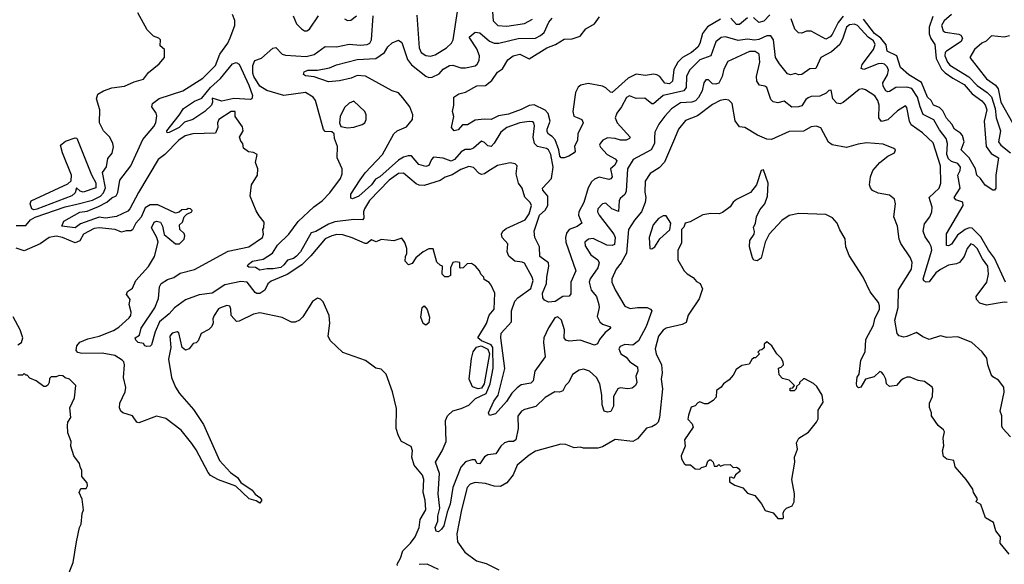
# Model space of a CAD drawing. Extents: x 2348354 to 2479840, y 460476 to 613653.
# Tile 64 of 256: x 2361407 to 2367586, y 517943 to 521362. Entities that reach past the tile are written whole.
import ezdxf

# ---------------------------------------------------------------- set-up
doc = ezdxf.new("R2010")
doc.units = 0

msp = doc.modelspace()

# ---------------------------------------------------------------- linework, layer by layer
at = {"layer": '0CON05XD'}
for points in [[(2364371.1, 521441.1), (2364379.4, 521355), (2364407.5, 521325), (2364465, 521320.6), (2364575, 521337.8), (2364625.4, 521364.6)], [(2361385, 520068.8), (2361445, 520069.4), (2361475.4, 520105), (2361505, 520122.2), (2361692.8, 520187.2), (2361765, 520204.2), (2361865, 520228.2), (2361915, 520253.2), (2361934.1, 520275), (2361944.7, 520305.3), (2361927.7, 520402.3), (2361951.7, 520438.3), (2361959.5, 520490.5), (2361987, 520523), (2361996.4, 520563.6), (2361992.5, 520585), (2361972.5, 520625), (2361932.5, 520665), (2361907.5, 520715), (2361910, 520795), (2361890, 520865), (2361897.5, 520895), (2361934.1, 520915.9), (2361985, 520933.8), (2362065, 520944), (2362125, 520971.2), (2362185, 520987.5), (2362215, 521030), (2362282.5, 521085), (2362316.7, 521125), (2362316.7, 521175), (2362288.3, 521198.3), (2362290, 521235), (2362280, 521245), (2362247.5, 521257.5), (2362207, 521297), (2362147.5, 521405)], [(2363492.9, 519992.9), (2363435, 520010.8), (2363397.3, 520012.7), (2363365, 520005.6), (2363325, 519985.5), (2363235, 519879.4), (2363178, 519822), (2363085, 519762.9), (2362985, 519720.9), (2362965, 519702.9), (2362945, 519664.4), (2362915, 519643.8), (2362895, 519642.7), (2362885, 519648.5), (2362835, 519713.3), (2362795, 519718), (2362695, 519698.4), (2362615, 519645.3), (2362534.3, 519635.7), (2362447.4, 519602.6), (2362377.6, 519552.4), (2362345.6, 519515), (2362284.6, 519465.4), (2362256.8, 519403.2), (2362235, 519321.2), (2362225, 519312), (2362205, 519310), (2362192.5, 519315), (2362185, 519330), (2362150, 519335), (2362135, 519350), (2362132.5, 519365), (2362158.3, 519381.7), (2362168.8, 519425), (2362256, 519554), (2362277.4, 519612.6), (2362284.4, 519685), (2362296, 519705), (2362335, 519730), (2362375, 519743.3), (2362415, 519770.8), (2362505, 519794.5), (2362715, 519907.8), (2362845, 519936), (2362930, 519995), (2362937.5, 520015), (2362932.5, 520045), (2362940, 520055), (2362941.7, 520091.7), (2362909.5, 520129.5), (2362891.7, 520161.7), (2362853.3, 520255), (2362862.5, 520325), (2362898.8, 520385), (2362901.2, 520425), (2362887.5, 520465), (2362897.5, 520515), (2362875, 520527.5), (2362843, 520533), (2362812.5, 520555), (2362806.7, 520585), (2362795, 520600), (2362787.5, 520625), (2362810, 520665), (2362805, 520690), (2362760, 520755), (2362760, 520785), (2362735, 520785.7), (2362656.2, 520735), (2362649.2, 520715), (2362651.2, 520685), (2362635, 520650), (2362494.4, 520644.4), (2362445, 520632.7), (2362405, 520606.5), (2362318.6, 520515), (2362277.1, 520485), (2362152.3, 520277.7), (2362098.8, 520175), (2362085, 520160.3), (2362015, 520127.2), (2361945, 520115.4), (2361905, 520121.2), (2361789.6, 520080.4), (2361755, 520054.6), (2361672.5, 520065), (2361685, 520097.5), (2361785, 520153.5), (2361830.4, 520159.6), (2361901.5, 520188.5), (2361954.7, 520215.3), (2361985, 520242.9), (2362013.1, 520256.9), (2362023.8, 520276.2), (2362036.5, 520353.5), (2362103.8, 520445), (2362179.9, 520610.1), (2362248, 520692), (2362260.6, 520715), (2362267.3, 520757.3), (2362264, 520775), (2362236.7, 520815), (2362241.2, 520835), (2362283, 520867), (2362430, 520915), (2362555.8, 520995), (2362635, 521073.8), (2362663.8, 521145), (2362713.3, 521215), (2362727.5, 521247.5), (2362756.7, 521325), (2362756.4, 521356.4), (2362743.3, 521395)], [(2367605, 519585.7), (2367585, 519589.2), (2367475, 519568.8), (2367433, 519583), (2367411.2, 519605), (2367408.8, 519625), (2367475.7, 519715), (2367487.8, 519765), (2367481.9, 519815), (2367450, 519860), (2367415, 519925.7), (2367395, 519947.1), (2367375, 519954), (2367353.7, 519926.3), (2367334.2, 519875), (2367305, 519838), (2367285, 519828.6), (2367235, 519820.9), (2367185, 519794.5), (2367157, 519773), (2367115, 519717.1), (2367095, 519714.3), (2367081.7, 519721.7), (2367076.9, 519735), (2367130.5, 519915), (2367127.2, 519937.2), (2367113.5, 519963.5), (2367088.7, 519998.7), (2367076.9, 520035), (2367085, 520080), (2367118, 520125), (2367130.8, 520155), (2367134.2, 520185), (2367114.4, 520245), (2367177.1, 520305), (2367186.7, 520335), (2367185.4, 520445), (2367139.5, 520589.5), (2367072.4, 520652.4), (2367001.9, 520701.9), (2366992, 520725), (2366975, 520810), (2366965, 520820), (2366915, 520788.8), (2366855, 520732.5), (2366815, 520722.5), (2366798.1, 520745), (2366800, 520825), (2366793.1, 520855), (2366773.1, 520883.1), (2366715, 520922), (2366695, 520927.5), (2366675, 520924.2), (2366575, 520842.5), (2366555, 520834.2), (2366535, 520838), (2366509.2, 520865), (2366499.3, 520919.3), (2366485, 520916.7), (2366469.1, 520900.9), (2366428.3, 520881.7), (2366375, 520878.5), (2366355, 520871.1), (2366339.8, 520860.2), (2366315, 520821.2), (2366295, 520814), (2366252.5, 520812.5), (2366205, 520850), (2366165, 520840.6), (2366135.6, 520845.6), (2366120.9, 520860.9), (2366096, 520935), (2366084.1, 520944.1), (2366050, 520950), (2366033.8, 520975), (2366030, 521005), (2366051.1, 521095), (2366048.1, 521145), (2366022.6, 521162.6), (2365987.2, 521162.8), (2365851.3, 521098.7), (2365825, 521051.2), (2365815.5, 521004.5), (2365795, 520964), (2365775, 520956), (2365755, 520958.8), (2365730, 520985), (2365712.5, 520985), (2365700, 520965), (2365690.6, 520915), (2365667.3, 520872.7), (2365647.8, 520852.2), (2365625, 520843.9), (2365555, 520840), (2365498.3, 520801.7), (2365455, 520757.1), (2365417.1, 520705), (2365391.9, 520655), (2365390.9, 520619.1), (2365390, 520585), (2365370, 520545), (2365256, 520485), (2365221.5, 520425), (2365212, 520285), (2365203.8, 520265), (2365175, 520239.2), (2365168.1, 520225), (2365165, 520157.5), (2365123.3, 520175), (2365085, 520210), (2365065, 520206.2), (2365036, 520175), (2365034, 520155), (2365044, 520135), (2365136, 520016), (2365143.3, 519995), (2365139.1, 519950.9), (2365125.5, 519944.5), (2365092.7, 519947.3), (2365005, 519988.1), (2364977.5, 519985), (2364953.3, 519965), (2364955, 519942.5), (2364990.8, 519885), (2365034.4, 519854.4), (2365042.9, 519835), (2365034.4, 519805), (2364987.5, 519735), (2364980.8, 519715), (2364994.4, 519664.4), (2365027.5, 519625), (2365041.4, 519575), (2365044.3, 519555), (2365031.2, 519498.8), (2365048, 519465), (2365065, 519451.4), (2365107.5, 519435), (2365116.7, 519425), (2365081.3, 519398.7), (2365045.5, 519355), (2365033.1, 519326.9), (2365015, 519318), (2364925, 519350), (2364855, 519344), (2364835, 519350), (2364824, 519365), (2364825.8, 519415.8), (2364806.9, 519475), (2364785, 519497.1), (2364765, 519490.8), (2364725, 519428), (2364696.5, 519365), (2364693.3, 519335), (2364704.3, 519245), (2364639.2, 519155), (2364630, 519095), (2364615, 519081.2), (2364555, 519069.4), (2364529.2, 519050.8), (2364495, 519017.5), (2364461.9, 518965), (2364392.7, 518887.3), (2364355, 518876.7), (2364350, 518895), (2364382.4, 518967.6), (2364410.8, 519005), (2364452, 519172), (2364425.7, 519365), (2364428.1, 519395), (2364494.4, 519465), (2364493.8, 519535), (2364514.6, 519595.4), (2364532.5, 519615), (2364615, 519674.4), (2364628.5, 519725), (2364623.1, 519745), (2364575, 519832.5), (2364560.5, 519840.5), (2364515, 519845.4), (2364476.7, 519876.7), (2364466.8, 519905), (2364471.4, 519955), (2364434.1, 519994.1), (2364430.4, 520015), (2364439.5, 520035), (2364459.2, 520050.8), (2364580, 520105), (2364605, 520144), (2364618.1, 520195), (2364610, 520215), (2364577.5, 520247.5), (2364560, 520305), (2364536.7, 520335), (2364523.3, 520395), (2364530, 520445), (2364516.1, 520456.1), (2364485, 520463.3), (2364405, 520445.8), (2364345, 520409.2), (2364325, 520394.2), (2364305, 520390), (2364288.3, 520398.3), (2364255, 520433.8), (2364225, 520439.2), (2364175, 520420.6), (2364122.1, 520387.9), (2364077.4, 520372.6), (2364045, 520351.4), (2363945, 520320), (2363915, 520322), (2363895, 520332), (2363815, 520399.2), (2363785, 520395.5), (2363726.7, 520355), (2363602.2, 520227.8), (2363570.4, 520175), (2363564.6, 520155), (2363566.5, 520115), (2363558.8, 520105), (2363505, 520107.3), (2363385, 520092.8), (2363345, 520077.7), (2363265, 520032.5), (2363235.5, 520024.5), (2363168.5, 519905), (2363145, 519876.5), (2363125, 519863.1), (2363088.1, 519851.9), (2363065, 519822), (2363045, 519807.1), (2362997.9, 519797.9), (2362961.2, 519798.8), (2362915, 519790), (2362886.1, 519806.1), (2362845, 519807.5), (2362837.5, 519815), (2362840, 519825), (2362867.5, 519845), (2362935, 519859.2), (2362992.9, 519897.1), (2363025, 519945.6), (2363095.5, 520015), (2363155.2, 520094.8), (2363253.5, 520186.5), (2363305.7, 520225), (2363353.3, 520275), (2363420.8, 520365), (2363430, 520395), (2363430, 520425), (2363400, 520495), (2363401.2, 520565), (2363382.5, 520615), (2363380, 520645), (2363367, 520657), (2363325, 520660), (2363313, 520673), (2363263.8, 520855), (2363248.8, 520875), (2363200, 520905), (2363065, 520886), (2362957.8, 520917.8), (2362915, 520943.8), (2362876.7, 521005), (2362870.4, 521025), (2362869.7, 521075), (2362883.8, 521106.2), (2362925, 521120.6), (2362995, 521183.8), (2363015, 521186.7), (2363055, 521145.8), (2363075, 521138.1), (2363205, 521130.4), (2363256, 521144), (2363325, 521192.5), (2363395, 521191.1), (2363475, 521207.8), (2363545, 521200.9), (2363586.7, 521205), (2363604.2, 521215), (2363614.6, 521235.4), (2363625, 521386.7)], [(2363124.3, 521385), (2363145, 521336.2), (2363175, 521303.8), (2363195, 521291.2), (2363208.8, 521291.2), (2363225, 521301.2), (2363282, 521385)], [(2363445, 521366.7), (2363465, 521356.7), (2363485, 521358.8), (2363521.2, 521385)], [(2363900, 521390), (2363913.1, 521185), (2363927.5, 521155), (2363955, 521137.5), (2363985, 521132.5), (2364015, 521142), (2364085, 521186), (2364117.5, 521215), (2364126.9, 521235), (2364154, 521414)], [(2365805.8, 521365), (2365723.9, 521316.1), (2365692.7, 521275), (2365675, 521211.2), (2365661.8, 521188.2), (2365623.9, 521156.1), (2365565.6, 521125), (2365536.5, 521095), (2365511.9, 521048.1), (2365504, 520976), (2365485, 520959.6), (2365455, 520963.1), (2365425, 521004.2), (2365405, 521015.5), (2365385, 521019.1), (2365335, 521011.5), (2365275, 521019.5), (2365225, 520994.5), (2365125, 520904.2), (2365115, 520905.7), (2365085, 520934.3), (2365064.5, 520944.5), (2364975, 520961.1), (2364928.6, 520951.4), (2364912, 520938), (2364895.5, 520905), (2364878.9, 520785), (2364885, 520756.2), (2364905, 520746.9), (2364935, 520736.2), (2364943.8, 520715), (2364910, 520645), (2364907.8, 520605), (2364889.2, 520565), (2364892, 520535), (2364886, 520525), (2364853.8, 520505), (2364825, 520494.5), (2364805, 520494.5), (2364796.7, 520505), (2364790, 520545), (2364767.9, 520607.9), (2364749.1, 520629.1), (2364725, 520643.3), (2364717.1, 520657.1), (2364717.8, 520675), (2364735.4, 520725), (2364723.8, 520773.8), (2364703.9, 520793.9), (2364635, 520826.2), (2364605, 520822.9), (2364555, 520796.9), (2364475, 520769.6), (2364411.7, 520758.3), (2364365.6, 520734.4), (2364322.9, 520737.1), (2364265, 520731.2), (2364217.3, 520702.7), (2364185, 520702.5), (2364159.3, 520670.7), (2364133, 520663), (2364117.5, 520685), (2364132.5, 520755), (2364122.5, 520785), (2364132.5, 520825), (2364132.5, 520875), (2364163.3, 520896.7), (2364205, 520906.2), (2364275, 520946.2), (2364330.8, 520949.2), (2364370.9, 520979.1), (2364405, 521032.5), (2364437.7, 521052.3), (2364471.2, 521108.8), (2364503.3, 521135), (2364545, 521145.5), (2364605, 521116.9), (2364714.2, 521185.8), (2364770, 521205), (2364825, 521238.5), (2364875, 521241.1), (2364925, 521258), (2364960.8, 521305), (2365015.3, 521334.7), (2365045, 521379.5)], [(2366115, 521391.4), (2366077.1, 521352.9), (2366045, 521344.3), (2366011.2, 521375)], [(2366575, 521383.8), (2366542.5, 521345), (2366505, 521268.6), (2366494, 521255), (2366465, 521240), (2366375, 521290), (2366345, 521289.2), (2366315, 521276.2), (2366295, 521280), (2366272.3, 521302.3), (2366247.9, 521367.9)], [(2367138.1, 521381.9), (2367114.3, 521315.7), (2367113.9, 521273.9), (2367125, 521243.1), (2367150, 521205), (2367158.1, 521118.1), (2367191.7, 521051.7), (2367215, 521027.5), (2367263.7, 520993.7), (2367334.5, 520955), (2367385, 520896.2), (2367445, 520851.5), (2367465, 520827.1), (2367477.2, 520795), (2367460.6, 520725), (2367472.9, 520565), (2367502.8, 520522.8), (2367549.2, 520495), (2367533.8, 520385), (2367532.5, 520305), (2367525, 520292.5), (2367515, 520292.5), (2367465, 520322.5), (2367436.2, 520365), (2367413.8, 520385), (2367404.3, 520425), (2367365.6, 520495.6), (2367314.3, 520545), (2367333.3, 520595), (2367324, 520634), (2367310.4, 520650.4), (2367274.4, 520675), (2367256.8, 520706.8), (2367222.8, 520742.8)], [(2367255, 521394.5), (2367208.6, 521355), (2367191.9, 521325), (2367201.7, 521291.7), (2367215, 521283.5), (2367301.1, 521271.1), (2367313.8, 521263.8), (2367323.1, 521245), (2367314.4, 521225), (2367223.3, 521165), (2367215.5, 521155), (2367213.8, 521135), (2367228.8, 521095), (2367245, 521075.5), (2367363.8, 521003.8), (2367415, 520949.6), (2367479.5, 520905), (2367505, 520876.5), (2367528.2, 520805), (2367535.3, 520745.3), (2367561.8, 520665), (2367549.4, 520595), (2367564.4, 520575), (2367625.2, 520525.2)], [(2365177.5, 520605), (2365144.2, 520615.8), (2365095, 520619.2), (2365066.7, 520605), (2365050, 520585), (2365046.7, 520575), (2365051.7, 520561.7), (2365094, 520515), (2365145, 520488), (2365153.8, 520475), (2365142.4, 520447.6), (2365114, 520425), (2365125.7, 520375), (2365116.9, 520363.1), (2365105, 520358.9), (2365044.1, 520374.1), (2365015, 520361.4), (2364995, 520344.2), (2364974.1, 520305.9), (2364946.9, 520215), (2364915.6, 520155), (2364914.3, 520135), (2364934, 520085), (2364905, 520062.7), (2364855.4, 520044.6), (2364837.7, 520022.3), (2364832.1, 519995), (2364834.7, 519964.7), (2364896.9, 519785), (2364865.6, 519715), (2364865, 519640), (2364855, 519626.2), (2364815, 519623.8), (2364767.6, 519592.4), (2364725, 519589.2), (2364701.2, 519601.2), (2364690.8, 519615), (2364688.5, 519645), (2364712.3, 519705), (2364714.7, 519745.3), (2364727.3, 519815), (2364725.6, 519835), (2364671.9, 519875), (2364668.8, 519935), (2364639.7, 519995), (2364634.7, 520035), (2364668.4, 520135), (2364705, 520165.6), (2364722.5, 520195), (2364721.1, 520255), (2364691.1, 520291.1), (2364687.1, 520305), (2364745.4, 520364.6), (2364754.6, 520435), (2364739.7, 520515), (2364725.3, 520545.3), (2364713.9, 520553.9), (2364655.8, 520565.8), (2364637.9, 520585), (2364630, 520625), (2364638, 520695), (2364633.3, 520715), (2364625, 520721.2), (2364605, 520722), (2364545, 520714.3), (2364465, 520685.5), (2364427.5, 520655), (2364385, 520587.1), (2364365, 520565.7), (2364345, 520569.2), (2364325, 520590), (2364305, 520598.6), (2364255, 520554.5), (2364235, 520546.7), (2364203.1, 520546.9), (2364178.1, 520531.9), (2364135.7, 520485), (2364115, 520474.4), (2364065, 520492.2), (2364005, 520498.8), (2363990.8, 520485), (2363975, 520446.7), (2363955, 520440), (2363912.4, 520452.4), (2363865, 520506.5), (2363845, 520507.7), (2363815, 520498), (2363785, 520479.3), (2363666.5, 520375), (2363639.6, 520360.4), (2363615, 520325.6), (2363535, 520253.3), (2363495, 520237.5), (2363485, 520241.2), (2363485, 520266.2), (2363544.2, 520355.8), (2363575, 520400), (2363684.7, 520515.3), (2363754.6, 520645.4), (2363777, 520663), (2363835, 520688.9), (2363873.1, 520735), (2363873.5, 520765), (2363855.3, 520815.3), (2363811.5, 520871.5), (2363785, 520903.1), (2363745, 520915.7), (2363576.9, 521006.9), (2363525, 521010.6), (2363486.7, 520995), (2363415, 520978.9), (2363345, 520971.9), (2363255, 521003.3), (2363200, 521010), (2363188.3, 521018.3), (2363192.5, 521035), (2363215, 521045.6), (2363275, 521045.8), (2363350.3, 521059.7), (2363395, 521077.5), (2363525, 521112.5), (2363641.1, 521118.9), (2363696.2, 521155), (2363718.3, 521191.7), (2363743.6, 521216.4), (2363785, 521234), (2363805, 521218.8), (2363841.5, 521111.5), (2363865, 521078.6), (2363955, 521007.8), (2363975, 520998.9), (2363995, 521000), (2364038.9, 521021.1), (2364065, 521051.1), (2364105, 521073.3), (2364125, 521075.6), (2364175, 521058.8), (2364205, 521058.8), (2364265, 521072), (2364277.9, 521082.1), (2364291.4, 521105), (2364293.3, 521135), (2364275, 521178), (2364228, 521252), (2364265, 521284), (2364295, 521278.6), (2364355, 521226.7), (2364385, 521213.6), (2364415, 521214.5), (2364535, 521244.6), (2364645, 521246.7), (2364675, 521261.4), (2364697.8, 521282.2), (2364726.7, 521346.7), (2364748.7, 521371.3)], [(2367594.5, 519714.5), (2367525, 519864.5), (2367486.9, 519915), (2367438.7, 519998.7), (2367385, 520053.6), (2367365, 520056.2), (2367340.6, 520045), (2367291.8, 520008.2), (2367255, 519951.9), (2367235, 519943.1), (2367224, 519945), (2367223.4, 520016.6), (2367328.2, 520195), (2367325, 520215.7), (2367281.9, 520231.9), (2367271.2, 520245), (2367308.1, 520305), (2367294.4, 520385), (2367310, 520415), (2367311.4, 520435), (2367295, 520458.6), (2367255, 520472.5), (2367235, 520488.9), (2367225.3, 520515), (2367230, 520585), (2367222.2, 520615), (2367179.6, 520669.6), (2367144, 520734), (2367076.9, 520766.9), (2367057.2, 520815), (2367041.3, 520875), (2367005, 520930), (2366975, 520937.1), (2366905, 520936.9), (2366865, 520910), (2366855, 520908.1), (2366843.1, 520915), (2366826.4, 520945), (2366824.5, 520965), (2366852.3, 521015), (2366858.5, 521045), (2366851.9, 521065), (2366835, 521081.9), (2366817.5, 521087.5), (2366795, 521085.4), (2366705, 521050), (2366688.8, 521055), (2366695, 521080), (2366765.4, 521175), (2366775.3, 521205), (2366765, 521228.4), (2366732.5, 521252.5), (2366665, 521324.5), (2366645, 521334.6), (2366615, 521330), (2366595.5, 521315), (2366573.1, 521245), (2366553.7, 521206.3), (2366500.9, 521159.2), (2366434.7, 521125.3), (2366404.2, 521055.8), (2366365, 521054), (2366315, 521017.5), (2366295, 521016.2), (2366275, 521023.3), (2366243.9, 521016.1), (2366225, 521022), (2366175, 521083.8), (2366150, 521125), (2366137.8, 521235), (2366120.3, 521260.3), (2366095, 521260.5), (2366045, 521237.3), (2366017.6, 521232.4), (2365975, 521238.5), (2365915, 521231.2), (2365835.7, 521254.3), (2365810.2, 521249.8), (2365775, 521222), (2365745.4, 521134.6), (2365675, 521110.5), (2365610, 521045), (2365592.5, 521005), (2365589.5, 520935), (2365574.6, 520915.4), (2365445, 520886.2), (2365385, 520833.8), (2365375, 520834), (2365329.2, 520869.2), (2365275, 520867.5), (2365235, 520882.9), (2365215, 520872.5), (2365184.5, 520815), (2365154.4, 520775), (2365144.4, 520745), (2365155.7, 520715), (2365238, 520625), (2365233.8, 520615), (2365213.3, 520605), (2365177.5, 520605)], [(2365975, 521372.9), (2365925, 521332.5), (2365905, 521330.8), (2365870.8, 521370.8)], [(2367222.8, 520742.8), (2367199.6, 520789.6), (2367179.7, 520809.7), (2367141.4, 520825), (2367126.9, 520855), (2367105, 520875.5), (2367066.6, 520966.6), (2366986.3, 521016.3), (2366935, 521061.9), (2366910.9, 521135), (2366851.4, 521165), (2366844, 521204), (2366811.6, 521245), (2366770.6, 521275), (2366702, 521365)], [(2367619.6, 521260.4), (2367585, 521251.9), (2367505, 521261.2), (2367473, 521227), (2367445, 521214.2), (2367398.8, 521175), (2367370, 521125), (2367475, 520990), (2367530.2, 520950.2), (2367548.2, 520928.2), (2367565, 520844.2), (2367636.7, 520715)], [(2362332.3, 520652.3), (2362330, 520665), (2362408.5, 520761.5), (2362436, 520805), (2362505, 520850.6), (2362550, 520870), (2362604.3, 520935), (2362667.5, 520992.5), (2362742.9, 521085), (2362765, 521092.5), (2362785, 521082), (2362845, 520950), (2362867.1, 520885), (2362863.8, 520865), (2362855, 520861.1), (2362752, 520868), (2362675, 520851.1), (2362615, 520870), (2362616.2, 520845), (2362610, 520825), (2362570, 520785), (2362493.8, 520735), (2362441.7, 520718.3), (2362408.6, 520685), (2362345, 520652.9), (2362332.3, 520652.3)], [(2363465, 520683.8), (2363505, 520688), (2363555.8, 520704.2), (2363573.3, 520715), (2363581.2, 520735), (2363581.2, 520765), (2363573.3, 520785), (2363505, 520850), (2363475, 520837.5), (2363445, 520810), (2363418.8, 520755), (2363413.3, 520713.3), (2363421.7, 520691.7), (2363465, 520683.8)], [(2367625, 518742.5), (2367577.5, 518795), (2367570.5, 518810.5), (2367570, 518875), (2367560, 518905), (2367585.9, 519024.1), (2367583.8, 519055), (2367549.2, 519099.2), (2367515, 519120), (2367503.8, 519135), (2367482, 519195), (2367477.3, 519237.3), (2367447.9, 519277.9), (2367382.5, 519335), (2367295, 519371.2), (2367225, 519366), (2367185, 519377.5), (2367115, 519353.3), (2367075, 519370), (2367035, 519398.8), (2366975, 519372.2), (2366955, 519369.4), (2366927.1, 519377.1), (2366912.9, 519392.9), (2366898, 519475), (2366920.9, 519555), (2366922.5, 519665), (2367004.4, 519795), (2367008.3, 519838.3), (2366997.4, 519867.4), (2366937.7, 519957.7), (2366926.2, 519985), (2366916.2, 520065), (2366892, 520125), (2366903.8, 520205), (2366896, 520235), (2366865, 520259.2), (2366795, 520273.8), (2366759.2, 520289.2), (2366745.6, 520305.6), (2366740, 520325), (2366745.7, 520374.3), (2366762, 520415), (2366805.8, 520465), (2366854.3, 520505.7), (2366896.7, 520525), (2366902.5, 520545), (2366893.6, 520553.6), (2366825, 520580.8), (2366722.1, 520587.9), (2366668.8, 520581.2), (2366595, 520559.2), (2366505, 520576.9), (2366482, 520592), (2366435, 520683.8), (2366405, 520694), (2366375, 520688.6), (2366325, 520662.5), (2366235, 520659.2), (2366125, 520608.9), (2366095, 520611.5), (2366037.2, 520637.2), (2365957.5, 520685), (2365925, 520690), (2365897.7, 520727.7), (2365877.5, 520835), (2365856.6, 520856.6), (2365835, 520861.4), (2365803.8, 520855), (2365755, 520828.6), (2365660.9, 520759.1), (2365585, 520728), (2365542, 520675), (2365515.7, 520614.3), (2365453.6, 520466.4), (2365419.1, 520430.9), (2365362.8, 520397.2), (2365332.1, 520347.9), (2365331.2, 520278.8), (2365337.5, 520245), (2365332.5, 520215), (2365308.9, 520155), (2365265, 520102.5), (2365227.8, 520045), (2365214.6, 519895.4), (2365182, 519835), (2365151.2, 519795), (2365122.5, 519735), (2365122.5, 519715), (2365144.2, 519665), (2365205, 519564), (2365238.3, 519548.3), (2365285, 519555.7), (2365345, 519554.2), (2365366.7, 519545), (2365373.9, 519533.9), (2365337.8, 519435), (2365291.4, 519345), (2365255, 519319.2), (2365205, 519322), (2365175, 519310), (2365166.7, 519295), (2365180, 519265), (2365212.7, 519242.7), (2365236.7, 519215), (2365283.6, 519183.6), (2365286.7, 519155), (2365273.8, 519125), (2365280, 519085), (2365272, 519065), (2365251.1, 519048.9), (2365224.4, 519044.4), (2365175, 519051.2), (2365160, 519045), (2365134.3, 518995.7), (2365134.4, 518935), (2365116.9, 518903.1), (2365095, 518897.5), (2365074.3, 518904.3), (2365062.2, 518945), (2365061.1, 519005), (2365047.3, 519075), (2365027.8, 519115), (2364983.8, 519156.2), (2364945, 519167.1), (2364917.7, 519162.3), (2364876.2, 519135), (2364853.6, 519086.4), (2364832.5, 519065), (2364815, 519032.5), (2364795, 519023.3), (2364765, 519026.7), (2364705, 518990), (2364645.4, 518934.6), (2364575, 518915.7), (2364556, 518905), (2364532.3, 518872.3), (2364535.7, 518795), (2364520, 518725), (2364505, 518714.4), (2364475, 518714.4), (2364450, 518705), (2364427.1, 518685), (2364395, 518637.1), (2364345, 518630.8), (2364325, 518618), (2364295, 518573.3), (2364277, 518577), (2364265, 518600), (2364245, 518600), (2364205, 518586.2), (2364175, 518553.3), (2364125.4, 518425), (2364108.8, 518321.2), (2364089.3, 518270.7), (2364068.6, 518185), (2364055, 518163.3), (2364035, 518147.5), (2364021.7, 518151.7), (2364014.2, 518175), (2364030.8, 518215), (2364031.5, 518245), (2364044.5, 518295), (2364033.1, 518385), (2364042.4, 518512.4), (2364016, 518585), (2364058.9, 518655), (2364084.3, 518715), (2364080, 518845), (2364091.9, 518875), (2364125, 518906.9), (2364178.3, 518921.7), (2364225, 518942.9), (2364268, 518985), (2364334.5, 519015), (2364360.4, 519075), (2364378.1, 519175), (2364376.4, 519305), (2364365, 519320.4), (2364305, 519346.5), (2364282, 519365), (2364335.7, 519455), (2364353.6, 519506.4), (2364383.8, 519545), (2364388.8, 519645), (2364366.1, 519696.1), (2364353, 519713), (2364321.7, 519731.7), (2364320, 519745), (2364300, 519765), (2364292.5, 519785), (2364267.5, 519815), (2364241.7, 519831.7), (2364215, 519830), (2364190, 519805), (2364175, 519802.5), (2364170, 519805), (2364168.3, 519838.3), (2364145, 519842.5), (2364125, 519837.5), (2364110, 519805), (2364110, 519755), (2364095, 519747.5), (2364075, 519747.5), (2364057.5, 519765), (2364060, 519815), (2364045, 519820), (2364025, 519840), (2364002.5, 519922.5), (2363975, 519923.3), (2363940, 519905), (2363894.1, 519865.9), (2363869.5, 519830.5), (2363847, 519823), (2363827, 519847), (2363827.5, 519875), (2363837.5, 519895), (2363836.7, 519925), (2363823.6, 519963.6), (2363805, 519990), (2363755, 519973.3), (2363675, 519982.5), (2363645, 519967.5), (2363615, 519980), (2363585, 519956.7), (2363575, 519956.2), (2363492.9, 519992.9)], [(2361495, 520168), (2361484.2, 520175), (2361473.1, 520205), (2361478.8, 520225), (2361709.1, 520330.9), (2361729.2, 520350.8), (2361732.7, 520385), (2361675, 520526.7), (2361663.5, 520575), (2361695, 520600), (2361755, 520620.6), (2361765, 520618.6), (2361857.7, 520387.7), (2361885, 520336.7), (2361885, 520306.7), (2361805, 520279.4), (2361786.2, 520285), (2361763, 520307), (2361755.8, 520275), (2361735, 520255.8), (2361515, 520172.9), (2361495, 520168)], [(2367617.5, 518007.5), (2367560, 518075), (2367562.5, 518115), (2367533, 518153), (2367517.5, 518205), (2367467.5, 518235), (2367438.3, 518318.3), (2367410, 518335), (2367417.5, 518355), (2367392.5, 518395), (2367387.5, 518415), (2367346.1, 518476.1), (2367277.5, 518555), (2367270, 518595), (2367225, 518603.3), (2367205, 518620), (2367198.8, 518655), (2367206.1, 518686.1), (2367202, 518735), (2367210, 518775), (2367205, 518786.7), (2367171.2, 518815), (2367130, 518875), (2367130, 518895), (2367117, 518927), (2367116.7, 518955), (2367136.4, 518996.4), (2367137.5, 519045), (2367132.5, 519055), (2367085, 519090), (2367045, 519096.7), (2366995, 519117.5), (2366975, 519117.5), (2366951.7, 519108.3), (2366934.1, 519095.9), (2366910, 519065), (2366865, 519060), (2366847.5, 519075), (2366842.5, 519105), (2366827.5, 519135), (2366815, 519150), (2366805, 519152.5), (2366769.4, 519120.6), (2366714.2, 519105.8), (2366685.8, 519054.2), (2366670.7, 519050.7), (2366660.5, 519060.5), (2366658, 519078), (2366663, 519117), (2366675, 519137.5), (2366686.7, 519225), (2366713.2, 519276.8), (2366717.8, 519355), (2366765.6, 519445), (2366772.9, 519485), (2366802, 519545), (2366803.8, 519565), (2366795.8, 519585.8), (2366744.3, 519654.3), (2366700, 519745), (2366611.7, 519881.7), (2366592.5, 519935), (2366587, 519987), (2366553, 520043), (2366537.5, 520085), (2366508.3, 520118.3), (2366465, 520138.8), (2366295.9, 520145.9), (2366235, 520132.5), (2366189.1, 520100.9), (2366110, 520015), (2366086, 519965), (2366060, 519865), (2366035, 519847.5), (2366015, 519852.5), (2366006.4, 519866.4), (2365986.4, 519936.4), (2365990, 519975), (2366015.5, 520014.5), (2366017.9, 520032.1), (2366012.3, 520057.7), (2366025.7, 520085), (2366030, 520125), (2366052.8, 520167.2), (2366082.5, 520205), (2366100, 520255), (2366104.2, 520335), (2366075, 520420), (2366060, 520415), (2366030, 520325), (2365992.7, 520277.3), (2365905, 520233.8), (2365884.2, 520215.8), (2365865, 520186.7), (2365818.3, 520151.7), (2365795.9, 520144.1), (2365744.3, 520145.7), (2365695, 520136), (2365615, 520093.3), (2365583.3, 520085), (2365575, 520060), (2365560, 520045), (2365560.7, 519959.3), (2365537.5, 519915), (2365537.5, 519855), (2365576.7, 519785), (2365595, 519766.7), (2365633.9, 519743.9), (2365655, 519717.5), (2365677.5, 519705), (2365693, 519673), (2365671.2, 519608.8), (2365602.3, 519507.7), (2365588.6, 519461.4), (2365565, 519448), (2365465, 519425.7), (2365445, 519412), (2365415.8, 519375), (2365395.8, 519295), (2365400.8, 519265), (2365434.4, 519194.4), (2365438.6, 519145), (2365432.5, 519105), (2365441.8, 519045), (2365421.5, 518865), (2365413.6, 518836.4), (2365399.5, 518820.5), (2365375, 518806.9), (2365341.2, 518798.8), (2365285, 518730), (2365255.5, 518714.5), (2365145, 518727.1), (2365065, 518680), (2365035, 518671.4), (2364945, 518671.2), (2364925, 518677.5), (2364886.4, 518673.6), (2364834.2, 518694.2), (2364803, 518697), (2364645, 518652.5), (2364605, 518627.5), (2364530, 518565), (2364504, 518505), (2364464.5, 518455.5), (2364425, 518432), (2364384.1, 518434.1), (2364330.9, 518450.9), (2364265, 518456.5), (2364235, 518446.9), (2364215, 518426), (2364178.9, 518285), (2364149.5, 518135), (2364155, 518083.3), (2364200.3, 518020.3), (2364274.4, 517964.4), (2364335, 517948.8), (2364415, 517908.8)], [(2363777.5, 517935), (2363776.7, 517945), (2363797.9, 517982.1), (2363812.2, 518027.8), (2363859.2, 518075), (2363888.1, 518115), (2363914.4, 518175), (2363920, 518225), (2363955.5, 518285), (2363952.5, 518345), (2363939.4, 518395), (2363944.2, 518475), (2363935, 518503.3), (2363882.5, 518565), (2363868.6, 518615), (2363871.2, 518655), (2363863.6, 518683.6), (2363802.5, 518715), (2363785, 518750), (2363770, 518795), (2363771.7, 518921.7), (2363746.7, 519025), (2363707, 519137), (2363675, 519167.5), (2363642.5, 519175), (2363577.5, 519222.5), (2363435, 519272.5), (2363355, 519347.5), (2363343.8, 519375), (2363353.6, 519456.4), (2363348.8, 519505), (2363310.7, 519590.7), (2363295, 519607.5), (2363275, 519613.3), (2363245, 519592.5), (2363183.9, 519496.1), (2363163.6, 519476.4), (2363135, 519462.5), (2363113, 519463), (2363055, 519493.3), (2362915, 519521.2), (2362875, 519514.2), (2362785, 519470), (2362768.3, 519468.3), (2362733.3, 519505), (2362732.5, 519545), (2362725, 519562.5), (2362707, 519567), (2362666.4, 519553.6), (2362654, 519546), (2362626.7, 519505), (2362620, 519485), (2362621.7, 519458.3), (2362612.5, 519435), (2362595, 519417.5), (2362547, 519393), (2362527.5, 519345), (2362515, 519332.5), (2362495, 519330), (2362470, 519295), (2362448.3, 519288.3), (2362427.5, 519305), (2362406.4, 519396.4), (2362395, 519402.5), (2362365, 519393.8), (2362350, 519375), (2362355.5, 519304.5), (2362341.7, 519231.7), (2362360.6, 519115), (2362384.5, 519055), (2362410.6, 519015), (2362497.5, 518915), (2362561.1, 518821.1), (2362661.4, 518595), (2362730.3, 518520.3), (2362775, 518488), (2362795.7, 518455.7), (2362865, 518408.8), (2362885, 518383.3), (2362915, 518363.3), (2362926, 518345), (2362915, 518327.5), (2362891.7, 518341.7), (2362846.7, 518355), (2362762.7, 518432.7), (2362655, 518473.3), (2362605, 518500.8), (2362588.9, 518518.9), (2362515, 518662), (2362487.5, 518702.5), (2362420.6, 518785), (2362325, 518858), (2362265, 518874), (2362155, 518831.2), (2362143.3, 518835), (2362116.1, 518876.1), (2362055, 518894.4), (2362041.4, 518905), (2362032.5, 518925), (2362035.5, 518955), (2362069.1, 519025), (2362073.3, 519053.3), (2362059.4, 519115), (2362064.3, 519195), (2362060, 519215), (2362051.2, 519225), (2362004.6, 519254.6), (2361925, 519268.9), (2361796.5, 519266.5), (2361772.6, 519272.6), (2361762, 519285), (2361766, 519315), (2361785, 519338), (2361835, 519359.4), (2361905, 519374.4), (2361995, 519410.6), (2362028.6, 519431.4), (2362095, 519490), (2362104.2, 519505), (2362105.8, 519525), (2362093.3, 519575), (2362100, 519605), (2362086.4, 519626.4), (2362077, 519637), (2362083.3, 519655), (2362115, 519677.5), (2362136.2, 519725), (2362215, 519812.5), (2362253.3, 519875), (2362276.7, 519965), (2362267.5, 519995), (2362233.3, 520055), (2362250, 520090), (2362265, 520096.7), (2362290, 520090), (2362303.3, 520065), (2362313.6, 520013.6), (2362383.9, 519953.9), (2362410, 519955), (2362440, 519985), (2362442.5, 520005), (2362439.3, 520019.3), (2362412.5, 520045), (2362410, 520075), (2362428.3, 520091.7), (2362440, 520125), (2362455, 520140), (2362487.5, 520155), (2362490, 520165), (2362480, 520175), (2362465, 520177.5), (2362455, 520170), (2362425, 520167.5), (2362407, 520153), (2362385, 520147.5), (2362275, 520200), (2362225, 520198.8), (2362195, 520180), (2362168.8, 520121.2), (2362136.7, 520085), (2362115, 520042.5), (2362105, 520036.7), (2362075, 520036.7), (2362045, 520027.5), (2362005.7, 520045.7), (2361905, 520054.5), (2361875, 520051.5), (2361808, 520015), (2361785.5, 519974.5), (2361755, 519960.8), (2361675.3, 519995.3), (2361635, 520002.3), (2361592, 519995), (2361535, 519955.6), (2361435, 519910.8), (2361385, 519928)], [(2365375, 519922.5), (2365392.5, 519935), (2365424.1, 519985.9), (2365487.7, 520042.3), (2365492.5, 520085), (2365465, 520130), (2365445, 520131.2), (2365415, 520114), (2365382, 520075), (2365356.7, 519995), (2365362.5, 519925), (2365375, 519922.5)], [(2363955, 519444.3), (2363938.9, 519455), (2363925.5, 519495), (2363932, 519555), (2363945, 519566.2), (2363965, 519542.5), (2363978.5, 519495), (2363975, 519458.8), (2363955, 519444.3)], [(2361395, 519320), (2361417.5, 519335), (2361426, 519365), (2361410, 519415), (2361365.7, 519495.7)], [(2366195, 518230), (2366200, 518235), (2366197.5, 518265), (2366205, 518280), (2366220, 518295), (2366255, 518310), (2366267.5, 518335), (2366270, 518385), (2366252.5, 518475), (2366272.5, 518585), (2366270, 518615), (2366287.5, 518665), (2366282.5, 518705), (2366297.5, 518735), (2366356.4, 518773.6), (2366407.5, 518835), (2366417, 518857), (2366418.3, 518911.7), (2366449.3, 518960.7), (2366443.3, 519005), (2366409.5, 519059.5), (2366388.3, 519078.3), (2366335, 519107.5), (2366325, 519107.5), (2366300, 519085), (2366300, 519075), (2366281.7, 519058.3), (2366280, 519045), (2366268.3, 519031.7), (2366241.7, 519031.7), (2366241.7, 519048.3), (2366258.3, 519051.7), (2366270, 519065), (2366235, 519100), (2366195, 519110), (2366173, 519133), (2366170, 519175), (2366185, 519180), (2366200, 519195), (2366197.5, 519215), (2366186.4, 519236.4), (2366157.5, 519265), (2366127.5, 519315), (2366095, 519340), (2366080, 519325), (2366078.3, 519301.7), (2366065, 519290), (2366051.7, 519288.3), (2366040, 519275), (2366050, 519265), (2366025, 519240), (2366015, 519240), (2366001.7, 519228.3), (2365985, 519200), (2365938.3, 519191.7), (2365903.6, 519166.4), (2365885, 519130), (2365859.3, 519100.7), (2365823.6, 519076.4), (2365810, 519055), (2365780, 519035), (2365777, 518993), (2365759.3, 518970.7), (2365725, 518950), (2365705, 518950), (2365675, 518962.5), (2365663.3, 518956.7), (2365645, 518937.5), (2365620.7, 518929.3), (2365605, 518880), (2365600, 518855), (2365627.5, 518825), (2365632.5, 518805), (2365580, 518725), (2365583.3, 518685), (2365557.5, 518625), (2365560, 518605), (2365577, 518577), (2365588.3, 518568.3), (2365617, 518567), (2365645, 518542.5), (2365675, 518540), (2365685, 518550), (2365715, 518560), (2365725, 518590), (2365735, 518600), (2365745, 518600), (2365760, 518585), (2365765, 518560), (2365785, 518560), (2365795, 518570), (2365805, 518560), (2365825, 518567.5), (2365865, 518570), (2365885, 518550), (2365905, 518552.5), (2365915, 518547.5), (2365926.7, 518535), (2365926.7, 518525), (2365900, 518505), (2365888.3, 518481.7), (2365875, 518490), (2365861.7, 518488.3), (2365861.7, 518461.7), (2365895, 518440), (2365945, 518422.5), (2365975, 518390), (2366020, 518375), (2366063, 518323), (2366085, 518280), (2366136.1, 518266.1), (2366165, 518230), (2366195, 518230)], [(2364284.6, 519045.4), (2364248, 519058), (2364227.6, 519105), (2364242.6, 519235), (2364253.5, 519276.5), (2364273.1, 519306.9), (2364303.5, 519313.5), (2364344.3, 519294.3), (2364355.6, 519265), (2364321.5, 519075), (2364305, 519049.1), (2364284.6, 519045.4)], [(2361695, 517832.5), (2361743.3, 517955), (2361763.3, 518085), (2361782.5, 518175), (2361792.5, 518195), (2361798.3, 518261.7), (2361807.5, 518285), (2361798.3, 518351.7), (2361780, 518395), (2361791.7, 518418.3), (2361825, 518420), (2361832.5, 518435), (2361830, 518455), (2361797.5, 518495), (2361797.5, 518535), (2361788.3, 518548.3), (2361783.3, 518575), (2361746.7, 518625), (2361727.5, 518685), (2361730, 518715), (2361708.3, 518768.3), (2361707.5, 518815), (2361710, 518835), (2361727.5, 518865), (2361722.5, 518925), (2361751.7, 518988.3), (2361760, 519065), (2361720, 519105), (2361693, 519113), (2361677, 519127), (2361655, 519127.5), (2361635, 519120), (2361605, 519120), (2361595, 519110), (2361592.5, 519085), (2361583, 519067), (2361571.7, 519058.3), (2361558.3, 519058.3), (2361510, 519095), (2361471.7, 519111.7), (2361455, 519130), (2361445, 519130), (2361435, 519140), (2361425, 519130), (2361395, 519130)], [(2364035, 517910), (2363965, 517944), (2363915, 517942.5)]]:
    msp.add_lwpolyline(points, dxfattribs=at)

doc.saveas('drawing.dxf')
